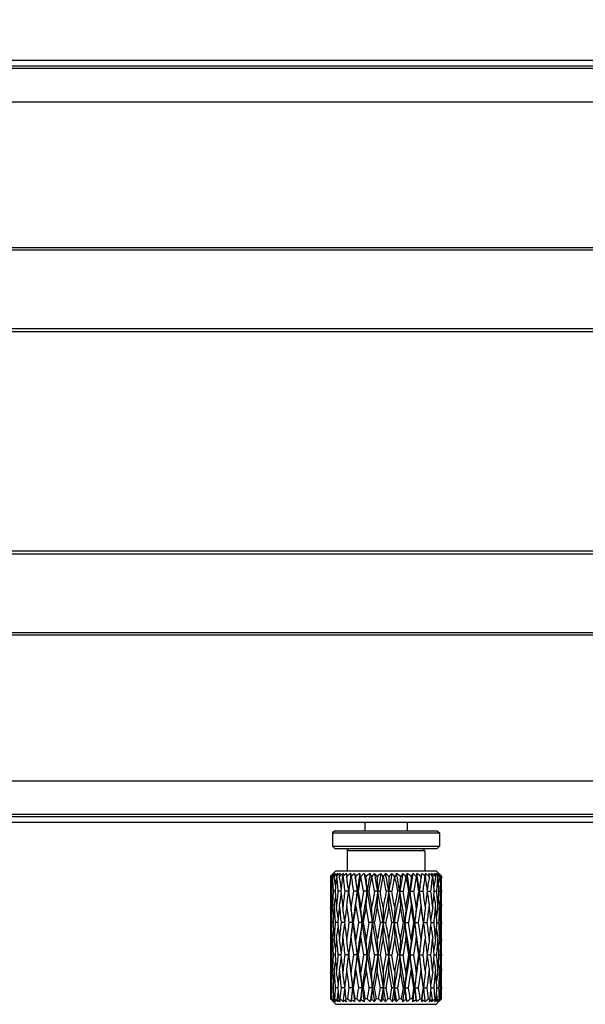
# Model space of a CAD drawing. Header units: millimetres. Extents: x 0 to 420, y 0 to 297.
# Tile 94 of 114: x 253 to 263, y 246 to 264. Entities that reach past the tile are written whole.
import ezdxf

# ---------------------------------------------------------------- set-up
doc = ezdxf.new("R2010")
doc.units = ezdxf.units.MM
doc.header["$LTSCALE"] = 23.1
doc.layers.get('0').update_dxf_attribs({"linetype": 'CONTINUOUS'})
doc.layers.add('DIM_PILOTEES', color=7, linetype='CONTINUOUS')
doc.styles.get("Standard").update_dxf_attribs({"font": 'txt', "width": 0.7})
doc.dimstyles.new('DIMSTYLE_1', dxfattribs={"dimtxt": 2.5, "dimasz": 3.5, "dimexe": 2, "dimexo": 0, "dimtad": 1, "dimlfac": 5, "dimdsep": 46, "dimtxsty": 'STANDARD', "dimblk": '_FILLED', "dimblk1": '_FILLED', "dimblk2": '_FILLED', "dimcen": 0.09, "dimazin": 2, "dimtp": 0.8, "dimtm": 0.8, "dimtfac": 1, "dimtofl": 0, "dimtmove": 0, "dimatfit": 3, "dimldrblk": '_FILLED', "dimfxl": 1, "dimtolj": 1, "dimarcsym": 0})
doc.dimstyles.new('DIMSTYLE_2', dxfattribs={"dimtxt": 2.5, "dimasz": 3.5, "dimexe": 2, "dimexo": 0, "dimtad": 1, "dimdec": 0, "dimlfac": 5, "dimdsep": 46, "dimtxsty": 'STANDARD', "dimblk": '_FILLED', "dimblk1": '_FILLED', "dimblk2": '_FILLED', "dimcen": 0.09, "dimazin": 2, "dimtp": 1.2, "dimtm": 1.2, "dimtfac": 1, "dimtdec": 0, "dimtofl": 0, "dimtmove": 0, "dimatfit": 3, "dimldrblk": '_FILLED', "dimfxl": 1, "dimtolj": 1, "dimarcsym": 0})

# ---------------------------------------------------------------- blocks, each defined once
blk = doc.blocks.new('_FILLED')
at = {"color": 0, "linetype": 'BYBLOCK'}
blk.add_solid([(0, 0), (-1, 0.1429), (-1, -0.1429)], dxfattribs=at)
blk = doc.blocks.new('*D0')
at = {"layer": 'DIM_PILOTEES', "color": 2, "linetype": 'CONTINUOUS'}
for p, q in [((134.296, 262.193), (134.296, 272.282)), ((334.296, 262.193), (334.296, 272.282)), ((134.296, 270.282), (234.296, 270.282)), ((334.296, 270.282), (234.296, 270.282))]:
    blk.add_line(p, q, dxfattribs=at)
at = {"layer": 'DIM_PILOTEES', "color": 2, "linetype": 'CONTINUOUS', "xscale": 3.5, "yscale": 3.5, "zscale": 3.5, "rotation": 180}
blk.add_blockref('_FILLED', (134.296, 270.282), dxfattribs=at)
at = {"layer": 'DIM_PILOTEES', "color": 2, "linetype": 'CONTINUOUS', "xscale": 3.5, "yscale": 3.5, "zscale": 3.5}
blk.add_blockref('_FILLED', (334.296, 270.282), dxfattribs=at)
blk = doc.blocks.new('*D1')
at = {"layer": 'DIM_PILOTEES', "color": 2, "linetype": 'CONTINUOUS'}
for p, q in [((133.606, 254.262), (133.606, 278.834)), ((334.986, 261.262), (334.986, 278.834)), ((133.606, 276.834), (234.296, 276.834)), ((334.986, 276.834), (234.296, 276.834))]:
    blk.add_line(p, q, dxfattribs=at)
at = {"layer": 'DIM_PILOTEES', "color": 2, "linetype": 'CONTINUOUS', "xscale": 3.5, "yscale": 3.5, "zscale": 3.5, "rotation": 180}
blk.add_blockref('_FILLED', (133.606, 276.834), dxfattribs=at)
at = {"layer": 'DIM_PILOTEES', "color": 2, "linetype": 'CONTINUOUS', "xscale": 3.5, "yscale": 3.5, "zscale": 3.5}
blk.add_blockref('_FILLED', (334.986, 276.834), dxfattribs=at)

msp = doc.modelspace()

# ---------------------------------------------------------------- linework, layer by layer
at = {"color": 7, "linetype": 'CONTINUOUS'}
for p, q in [((234.7957, 262.9428), (333.7957, 262.9428)), ((234.7957, 262.8428), (333.7957, 262.8428)), ((334.2957, 262.7928), (234.7957, 262.7928)), ((334.2957, 262.1928), (234.7957, 262.1928)), ((333.7957, 259.5726), (234.7957, 259.5726)), ((333.7957, 259.5275), (234.7957, 259.5275)), ((333.7957, 258.1145), (234.7957, 258.1145)), ((333.7957, 258.0597), (234.7957, 258.0597)), ((234.7957, 254.126), (333.7957, 254.126)), ((234.7957, 254.0711), (333.7957, 254.0711)), ((234.7957, 252.6582), (333.7957, 252.6582)), ((234.7957, 252.6131), (333.7957, 252.6131)), ((234.7957, 249.9928), (334.2957, 249.9928)), ((234.7957, 249.3928), (334.2957, 249.3928)), ((333.7957, 249.3428), (234.7957, 249.3428)), ((333.7957, 249.2428), (234.7957, 249.2428)), ((258.7057, 249.2428), (258.7057, 249.0928)), ((259.4657, 249.2428), (259.4657, 249.0928)), ((258.1657, 249.0928), (258.1257, 249.0528)), ((258.1257, 249.0528), (260.0457, 249.0528)), ((258.1257, 249.0528), (258.1257, 248.8128)), ((258.1657, 249.0928), (260.0057, 249.0928)), ((260.0057, 249.0928), (260.0457, 249.0528)), ((260.0457, 249.0528), (260.0457, 248.8128)), ((258.1257, 248.8128), (260.0457, 248.8128)), ((258.1657, 248.7728), (258.1257, 248.8128)), ((258.1657, 248.7728), (260.0057, 248.7728)), ((258.3857, 248.7328), (258.4257, 248.7728)), ((259.7857, 248.7328), (258.3857, 248.7328)), ((258.3857, 248.7328), (258.3857, 248.3728)), ((259.7857, 248.7328), (259.7457, 248.7728)), ((259.7857, 248.7328), (259.7857, 248.3728)), ((260.0057, 248.7728), (260.0457, 248.8128)), ((258.1357, 248.3229), (258.1857, 248.3728)), ((258.1857, 248.3728), (259.9857, 248.3728)), ((260.0424, 248.3162), (259.9857, 248.3728)), ((258.0869, 248.2728), (258.0921, 248.2783)), ((258.0921, 248.2783), (258.0953, 248.2815)), ((258.0982, 248.2728), (258.0978, 248.2728)), ((258.0978, 248.2728), (258.098, 248.2661)), ((258.098, 248.2661), (258.0982, 248.2728)), ((258.1145, 248.1834), (258.1125, 248.1384)), ((258.1188, 248.2728), (258.1241, 248.2796)), ((258.1208, 248.2728), (258.1188, 248.2728)), ((258.1526, 248.2728), (258.1517, 248.2728)), ((258.1517, 248.2728), (258.1521, 248.2661)), ((258.1523, 248.2695), (258.1521, 248.2661)), ((258.1526, 248.2728), (258.1523, 248.2695)), ((258.1929, 248.2728), (258.2211, 248.3228)), ((258.1965, 248.2728), (258.1929, 248.2728)), ((258.2477, 248.2728), (258.2463, 248.2728)), ((258.2463, 248.2728), (258.247, 248.2661)), ((258.247, 248.2661), (258.2477, 248.2728)), ((258.311, 248.2728), (258.3061, 248.2728)), ((258.3795, 248.2728), (258.3777, 248.2728)), ((258.3777, 248.2728), (258.3786, 248.2661)), ((258.3786, 248.2661), (258.3795, 248.2728)), ((258.4594, 248.2728), (258.4534, 248.2728)), ((258.5421, 248.2728), (258.54, 248.2728)), ((258.54, 248.2728), (258.5411, 248.2661)), ((258.5411, 248.2661), (258.5421, 248.2728)), ((258.6352, 248.2728), (258.6282, 248.2728)), ((258.6814, 248.0052), (258.6352, 248.2728)), ((258.692, 248.3228), (259.0773, 246.0228)), ((258.7285, 248.2728), (258.7261, 248.2728)), ((258.7261, 248.2728), (258.7273, 248.2661)), ((258.7273, 248.2661), (258.7285, 248.2728)), ((258.8306, 248.2728), (258.8231, 248.2728)), ((258.8804, 248.0052), (258.8306, 248.2728)), ((258.9305, 248.2728), (258.928, 248.2728)), ((258.928, 248.2728), (258.9293, 248.2661)), ((258.9293, 248.2661), (258.9305, 248.2728)), ((259.0372, 248.2728), (259.0295, 248.2728)), ((259.138, 248.2661), (259.1354, 248.0052)), ((259.1393, 248.2728), (259.1367, 248.2728)), ((259.1367, 248.2728), (259.138, 248.2661)), ((259.138, 248.2661), (259.1393, 248.2728)), ((259.246, 248.2728), (259.2383, 248.2728)), ((259.3868, 248.3228), (259.3316, 248.0052)), ((259.3458, 248.2728), (259.3433, 248.2728)), ((259.3433, 248.2728), (259.3445, 248.2661)), ((259.3445, 248.2661), (259.3458, 248.2728)), ((259.3868, 248.3228), (259.3458, 248.2728)), ((259.4404, 248.2728), (259.3922, 248.0052)), ((259.4477, 248.2728), (259.4404, 248.2728)), ((259.5676, 248.3228), (259.517, 248.0052)), ((259.5408, 248.2728), (259.5385, 248.2728)), ((259.5385, 248.2728), (259.5397, 248.2661)), ((259.5397, 248.2661), (259.5408, 248.2728)), ((259.6271, 248.2728), (259.5834, 248.0052)), ((259.6336, 248.2728), (259.6271, 248.2728)), ((259.716, 248.2728), (259.714, 248.2728)), ((259.714, 248.2728), (259.715, 248.2661)), ((259.715, 248.2661), (259.716, 248.2728)), ((259.7955, 248.2728), (259.79, 248.2728)), ((259.8637, 248.2728), (259.862, 248.2728)), ((259.862, 248.2728), (259.8628, 248.2661)), ((259.8628, 248.2661), (259.8637, 248.2728)), ((259.9265, 248.2728), (259.9222, 248.2728)), ((259.9773, 248.2728), (259.9761, 248.2728)), ((259.9761, 248.2728), (259.9767, 248.2661)), ((259.9767, 248.2661), (259.9773, 248.2728)), ((260.0207, 248.2728), (260.0179, 248.2728)), ((260.0257, 248.3149), (260.024, 248.3164)), ((260.052, 248.2728), (260.0513, 248.2728)), ((260.0513, 248.2728), (260.0515, 248.2695)), ((260.0515, 248.2695), (260.0516, 248.2661)), ((260.0516, 248.2661), (260.052, 248.2728)), ((260.068, 248.2796), (260.074, 248.2728)), ((260.074, 248.2728), (260.0728, 248.2728)), ((260.0754, 248.2225), (260.074, 248.2728)), ((260.0773, 248.2803), (260.0795, 248.278)), ((260.0843, 248.2728), (260.0788, 248.278)), ((260.0844, 248.2728), (260.0843, 248.2728)), ((260.0843, 248.2728), (260.0843, 248.2661)), ((258.0857, 248.0191), (258.0857, 247.9913)), ((258.0915, 248.0052), (258.0912, 248.0192)), ((258.107, 248.0052), (258.0915, 248.0052)), ((258.1671, 248.0052), (258.1355, 248.0052)), ((258.1711, 248.0052), (258.1671, 248.0052)), ((258.1711, 248.0052), (258.1671, 248.0052)), ((258.2751, 248.0052), (258.221, 248.0052)), ((258.281, 248.0579), (258.2751, 248.0052)), ((258.2751, 248.0052), (258.281, 247.9524)), ((258.4139, 248.0052), (258.3443, 248.0052)), ((258.4082, 248.0502), (258.4139, 248.0052)), ((258.4083, 247.9607), (258.4139, 248.0052)), ((258.4139, 248.0052), (258.4146, 248.0052)), ((258.5683, 248.0052), (258.5, 248.0052)), ((258.5683, 248.0052), (258.5834, 248.0052)), ((258.5834, 248.0052), (258.6317, 247.711)), ((258.7452, 248.0052), (258.6814, 248.0052)), ((258.7452, 248.0052), (258.7742, 248.0052)), ((258.7742, 248.0052), (258.8269, 247.711)), ((258.9371, 248.0052), (258.8804, 248.0052)), ((258.9371, 248.0052), (258.9786, 248.0052)), ((259.1354, 248.0052), (259.0883, 248.0052)), ((259.138, 247.7397), (259.1354, 248.0052)), ((259.1354, 248.0052), (259.1876, 248.0052)), ((259.2421, 247.711), (259.2962, 248.0052)), ((259.3316, 248.0052), (259.2962, 248.0052)), ((259.3316, 248.0052), (259.3922, 248.0052)), ((259.4441, 247.711), (259.4948, 248.0052)), ((259.517, 248.0052), (259.4948, 248.0052)), ((259.517, 248.0052), (259.5834, 248.0052)), ((259.6835, 248.0052), (259.6756, 248.0052)), ((259.6835, 248.0052), (259.7529, 248.0052)), ((259.8306, 248.0052), (259.8274, 248.0301)), ((259.8274, 247.9803), (259.8306, 248.0052)), ((259.8306, 248.0052), (259.8932, 248.0052)), ((259.9453, 247.9235), (259.953, 248.0052)), ((259.953, 248.0052), (259.9542, 248.0052)), ((259.953, 248.0052), (259.9542, 248.0052)), ((259.9542, 248.0052), (259.9982, 248.0052)), ((260.0376, 248.0052), (260.0342, 248.0624)), ((260.0342, 247.9478), (260.0376, 248.0052)), ((260.0376, 248.0052), (260.0633, 248.0052)), ((260.0805, 248.0052), (260.0857, 248.0052)), ((260.0805, 248.0052), (260.0857, 248.0052)), ((260.0857, 248.0191), (260.0857, 247.9913)), ((258.1125, 247.8708), (258.1145, 247.8249)), ((258.0868, 247.7397), (258.0869, 247.7254)), ((258.098, 247.7397), (258.096, 247.6658)), ((258.1191, 247.7253), (258.1198, 247.711)), ((258.7792, 247.4407), (258.7273, 247.7397)), ((258.9838, 247.4407), (258.9293, 247.7397)), ((259.0334, 247.711), (259.036, 247.4407)), ((259.3445, 247.7397), (259.291, 247.4407)), ((259.5397, 247.7397), (259.49, 247.4407)), ((260.0523, 247.7253), (260.0516, 247.7397)), ((260.0589, 247.5786), (260.0569, 247.6252)), ((260.0734, 247.711), (260.0754, 247.7846)), ((260.0846, 247.711), (260.0845, 247.7253)), ((258.0857, 247.4554), (258.0857, 247.4259)), ((258.1372, 247.4999), (258.1338, 247.4407)), ((258.1372, 247.4999), (258.1338, 247.4407)), ((258.3439, 247.4665), (258.3408, 247.4407)), ((259.7627, 247.4839), (259.7574, 247.4407)), ((259.8963, 247.4407), (259.8904, 247.4952)), ((260.0857, 247.4554), (260.0857, 247.4259)), ((258.0909, 247.4407), (258.0857, 247.4407)), ((258.1338, 247.4407), (258.1081, 247.4407)), ((258.1338, 247.4407), (258.1372, 247.3812)), ((258.1346, 247.4268), (258.1372, 247.3812)), ((258.2172, 247.4407), (258.1732, 247.4407)), ((258.2183, 247.4407), (258.2172, 247.4407)), ((258.3408, 247.4407), (258.2783, 247.4407)), ((258.3408, 247.4407), (258.3439, 247.4148)), ((258.4878, 247.4407), (258.4186, 247.4407)), ((258.4878, 247.4407), (258.4957, 247.4407)), ((258.6544, 247.4407), (258.588, 247.4407)), ((258.6544, 247.4407), (258.6765, 247.4407)), ((258.6765, 247.4407), (258.7273, 247.1369)), ((258.8398, 247.4407), (258.7792, 247.4407)), ((258.8398, 247.4407), (258.8752, 247.4407)), ((258.8752, 247.4407), (258.9293, 247.1369)), ((259.036, 247.4407), (258.9838, 247.4407)), ((259.0334, 247.167), (259.036, 247.4407)), ((259.036, 247.4407), (259.083, 247.4407)), ((259.138, 247.1369), (259.1929, 247.4407)), ((259.2343, 247.4407), (259.1929, 247.4407)), ((259.2343, 247.4407), (259.291, 247.4407)), ((259.3445, 247.1369), (259.3973, 247.4407)), ((259.4261, 247.4407), (259.3973, 247.4407)), ((259.4261, 247.4407), (259.49, 247.4407)), ((259.6031, 247.4407), (259.588, 247.4407)), ((259.6031, 247.4407), (259.6713, 247.4407)), ((259.7574, 247.4407), (259.7568, 247.4407)), ((259.7627, 247.3977), (259.7574, 247.4407)), ((259.7574, 247.4407), (259.827, 247.4407)), ((259.8904, 247.3859), (259.8963, 247.4407)), ((259.8963, 247.4407), (259.9504, 247.4407)), ((260.0003, 247.4407), (260.0043, 247.4407)), ((260.0043, 247.4407), (260.0359, 247.4407)), ((260.0569, 247.2545), (260.0589, 247.3018)), ((260.0644, 247.4407), (260.0799, 247.4407)), ((258.0869, 247.152), (258.0868, 247.1369)), ((258.096, 247.2131), (258.098, 247.1369)), ((258.1198, 247.167), (258.1191, 247.152)), ((258.8804, 246.86), (258.8269, 247.167)), ((259.0884, 246.86), (259.0334, 247.167)), ((259.138, 247.1369), (259.1354, 246.86)), ((259.2421, 247.167), (259.1875, 246.86)), ((259.4441, 247.167), (259.3921, 246.86)), ((260.0516, 247.1369), (260.0523, 247.152)), ((260.0754, 247.0907), (260.0734, 247.167)), ((260.0844, 247.152), (260.0846, 247.167)), ((258.1145, 247.049), (258.1125, 247.0012)), ((258.281, 246.9159), (258.2751, 246.86)), ((259.9531, 246.86), (259.9453, 246.9462)), ((260.0376, 246.86), (260.0342, 246.9206)), ((260.0368, 246.8742), (260.0342, 246.9206)), ((258.0857, 246.8753), (258.0857, 246.8447)), ((258.107, 246.86), (258.0915, 246.86)), ((258.1671, 246.86), (258.1355, 246.86)), ((258.171, 246.86), (258.1671, 246.86)), ((258.2751, 246.86), (258.221, 246.86)), ((258.2751, 246.86), (258.281, 246.804)), ((258.4139, 246.86), (258.3444, 246.86)), ((258.4089, 246.9022), (258.4139, 246.86)), ((258.4089, 246.818), (258.4139, 246.86)), ((258.4139, 246.86), (258.4145, 246.86)), ((258.5683, 246.86), (258.5001, 246.86)), ((258.5683, 246.86), (258.5833, 246.86)), ((258.7452, 246.86), (258.6814, 246.86)), ((258.7452, 246.86), (258.7741, 246.86)), ((258.7741, 246.86), (258.8269, 246.5502)), ((258.9371, 246.86), (258.8804, 246.86)), ((258.9371, 246.86), (258.9785, 246.86)), ((258.9785, 246.86), (259.0334, 246.5502)), ((259.0334, 246.5502), (259.0884, 246.86)), ((259.1354, 246.86), (259.0884, 246.86)), ((259.138, 246.5811), (259.1354, 246.86)), ((259.1354, 246.86), (259.1875, 246.86)), ((259.2421, 246.5502), (259.2963, 246.86)), ((259.3316, 246.86), (259.2963, 246.86)), ((259.3316, 246.86), (259.3921, 246.86)), ((259.517, 246.86), (259.4949, 246.86)), ((259.517, 246.86), (259.5833, 246.86)), ((259.6835, 246.86), (259.6757, 246.86)), ((259.6835, 246.86), (259.7528, 246.86)), ((259.8307, 246.86), (259.8275, 246.8865)), ((259.8275, 246.8335), (259.8307, 246.86)), ((259.8307, 246.86), (259.8931, 246.86)), ((259.9453, 246.7737), (259.9531, 246.86)), ((259.9531, 246.86), (259.9542, 246.86)), ((259.9542, 246.86), (259.9981, 246.86)), ((260.0342, 246.7993), (260.0376, 246.86)), ((260.0376, 246.86), (260.0633, 246.86)), ((260.0805, 246.86), (260.0857, 246.86)), ((260.0857, 246.8753), (260.0857, 246.8447)), ((258.0868, 246.5811), (258.0869, 246.5657)), ((258.098, 246.5811), (258.0959, 246.5033)), ((258.1125, 246.7183), (258.1145, 246.6701)), ((258.1191, 246.5656), (258.1198, 246.5502)), ((258.9839, 246.2697), (258.9293, 246.5811)), ((259.138, 246.5811), (259.083, 246.2697)), ((259.1929, 246.2697), (259.138, 246.5811)), ((259.3445, 246.5811), (259.2909, 246.2697)), ((260.0523, 246.5656), (260.0516, 246.5811)), ((260.0734, 246.5502), (260.0754, 246.628)), ((260.0846, 246.5502), (260.0845, 246.5656)), ((259.0334, 246.5502), (259.036, 246.2697)), ((260.0589, 246.4126), (260.0569, 246.461)), ((258.0857, 246.2852), (258.0857, 246.2541)), ((258.0909, 246.2697), (258.0857, 246.2697)), ((258.1338, 246.2697), (258.1081, 246.2697)), ((258.1372, 246.331), (258.1338, 246.2697)), ((258.1338, 246.2697), (258.1372, 246.2082)), ((258.2172, 246.2697), (258.1733, 246.2697)), ((258.2183, 246.2697), (258.2172, 246.2697)), ((258.2261, 246.3569), (258.2183, 246.2697)), ((258.2183, 246.2697), (258.2261, 246.1824)), ((258.3407, 246.2697), (258.2783, 246.2697)), ((258.3439, 246.2965), (258.3407, 246.2697)), ((258.3407, 246.2697), (258.3439, 246.2427)), ((258.4878, 246.2697), (258.4186, 246.2697)), ((258.4878, 246.2697), (258.4957, 246.2697)), ((258.6544, 246.2697), (258.5881, 246.2697)), ((258.6544, 246.2697), (258.6765, 246.2697)), ((258.8398, 246.2697), (258.7793, 246.2697)), ((258.8398, 246.2697), (258.8751, 246.2697)), ((258.8398, 246.2697), (258.88, 246.0228)), ((258.8751, 246.2697), (258.9092, 246.0728)), ((258.9494, 246.0728), (258.9839, 246.2697)), ((259.036, 246.2697), (258.9839, 246.2697)), ((259.036, 246.2697), (258.9947, 246.0228)), ((259.0341, 246.0595), (259.036, 246.2697)), ((259.036, 246.2697), (259.083, 246.2697)), ((259.083, 246.2697), (259.1177, 246.0728)), ((259.1584, 246.0728), (259.1929, 246.2697)), ((259.2343, 246.2697), (259.1929, 246.2697)), ((259.2343, 246.2697), (259.1933, 246.0228)), ((259.2343, 246.2697), (259.2909, 246.2697)), ((259.2343, 246.2697), (259.275, 246.0228)), ((259.2909, 246.2697), (259.3248, 246.0728)), ((259.3641, 246.0728), (259.3973, 246.2697)), ((259.4261, 246.2697), (259.3973, 246.2697)), ((259.4261, 246.2697), (259.4899, 246.2697)), ((259.6031, 246.2697), (259.5881, 246.2697)), ((259.6031, 246.2697), (259.6713, 246.2697)), ((259.7574, 246.2697), (259.7569, 246.2697)), ((259.7624, 246.3113), (259.7574, 246.2697)), ((259.7574, 246.2697), (259.827, 246.2697)), ((259.8963, 246.2697), (259.8904, 246.3262)), ((259.8904, 246.213), (259.8963, 246.2697)), ((259.8963, 246.2697), (259.9503, 246.2697)), ((260.0004, 246.2697), (260.0043, 246.2697)), ((260.0043, 246.2697), (260.0359, 246.2697)), ((260.0644, 246.2697), (260.0799, 246.2697)), ((260.0857, 246.2852), (260.0857, 246.2541)), ((258.0862, 246.0728), (258.0929, 246.066)), ((258.1014, 246.0728), (258.095, 246.0728)), ((258.1015, 246.0656), (258.095, 246.0728)), ((258.0998, 246.059), (258.1062, 246.0525)), ((258.1004, 246.0595), (258.1015, 246.0656)), ((258.1326, 246.0595), (258.1353, 246.0746)), ((258.1425, 246.1157), (258.145, 246.0728)), ((258.1596, 246.0728), (258.145, 246.0728)), ((258.2583, 246.0728), (258.2361, 246.0728)), ((258.2588, 246.0228), (258.2361, 246.0728)), ((258.3931, 246.0728), (258.3643, 246.0728)), ((258.5583, 246.0728), (258.5241, 246.0728)), ((258.7464, 246.0728), (258.7084, 246.0728)), ((258.9494, 246.0728), (258.9092, 246.0728)), ((259.1584, 246.0728), (259.1177, 246.0728)), ((259.3641, 246.0728), (259.3248, 246.0728)), ((259.4393, 246.0595), (259.4644, 246.0228)), ((259.5577, 246.0728), (259.5214, 246.0728)), ((259.7307, 246.0728), (259.699, 246.0728)), ((259.8755, 246.0728), (259.8499, 246.0728)), ((259.9858, 246.0728), (259.9673, 246.0728)), ((259.9857, 245.9728), (260.0458, 246.0329)), ((259.9858, 246.0728), (259.9916, 246.1502)), ((260.0567, 246.0728), (260.0461, 246.0728)), ((260.0567, 246.0728), (260.0589, 246.1265)), ((260.0602, 246.0595), (260.0569, 246.0779)), ((260.0852, 246.0728), (260.083, 246.0728)), ((258.1857, 245.9728), (258.1357, 246.0228)), ((258.1857, 245.9728), (259.9857, 245.9728))]:
    msp.add_line(p, q, dxfattribs=at)
for centre, radius, start, end in [((285.2073, 248.0204), 27.1216, 179.46675, 180.00271), ((261.1498, 245.0907), 4.4165, 133.1108, 133.90282), ((286.5273, 248.5828), 28.4417, 180.62441, 181.13532), ((261.502, 244.9857), 4.74, 135.52229, 135.94795), ((259.4858, 247.1427), 1.7899, 140.56618, 140.84785), ((249.9423, 246.5921), 8.3258, 11.01857, 11.59915), ((259.8454, 246.2399), 2.6806, 129.30567, 130.67605), ((259.4183, 247.1988), 1.7021, 138.67168, 140.58012), ((283.2798, 247.034), 25.1915, 177.18131, 177.38499), ((261.1257, 245.3547), 4.213, 135.33843, 135.51712), ((260.7127, 245.275), 3.9629, 129.72885, 130.84682), ((290.918, 249.9368), 32.8394, 182.90443, 183.37202), ((263.0365, 244.4414), 6.2341, 141.49276, 141.99862), ((260.9642, 245.5143), 3.986, 135.20188, 135.33797), ((260.726, 245.5418), 3.7975, 132.91823, 133.09455), ((259.7458, 246.3608), 2.5239, 128.9788, 129.29522), ((259.3032, 247.6582), 1.3053, 149.39183, 151.90991), ((249.3298, 246.5555), 8.9866, 10.00137, 10.97298), ((260.1864, 245.558), 3.3922, 125.40589, 126.83851), ((283.3775, 246.0829), 25.2796, 175.03022, 175.38634), ((260.5379, 245.4071), 3.7006, 128.01113, 129.25115), ((298.993, 251.8772), 40.9555, 185.04894, 185.42488), ((259.371, 248.0137), 1.1541, 164.46226, 167.02358), ((248.2611, 246.5282), 10.136, 8.6799, 9.87274), ((260.6, 244.8667), 4.1395, 123.39204, 124.62935), ((284.6676, 245.0864), 26.5534, 173.10774, 173.57478), ((253.393, 249.845), 5.1585, 342.25503, 342.83719), ((260.4473, 245.6287), 3.3993, 127.57563, 128.93676), ((315.4394, 255.2483), 57.5527, 186.961468, 187.22993), ((259.8139, 248.3916), 1.4411, 182.73481, 184.727), ((246.5833, 246.5356), 11.9216, 7.29927, 8.34655), ((261.0632, 244.2531), 4.8333, 122.64529, 123.72817), ((287.8321, 244.2758), 29.6536, 172.15586, 172.77486), ((287.3821, 243.9476), 29.2503, 171.49658, 172.02623), ((256.389, 248.405), 2.0686, 356.33723, 357.72403), ((260.402, 245.9468), 3.0306, 128.36876, 129.86708), ((360.1827, 263.584), 102.8692, 188.559789, 188.710545), ((261.2161, 249.3229), 2.8747, 200.35686, 201.42354), ((388.262, 267.5249), 131.1544, 188.418808, 188.55909), ((243.3213, 246.5454), 15.3167, 5.46902, 6.45017), ((261.593, 243.7508), 5.455, 123.05529, 124.00604), ((292.0044, 242.9767), 33.8121, 170.90259, 171.44721), ((291.9829, 242.5481), 33.8424, 170.26117, 170.72053), ((257.1866, 247.992), 1.4688, 11.02376, 13.01804), ((260.3867, 246.3379), 2.61, 130.48887, 132.15133), ((269.3896, 255.5761), 12.9247, 214.13814, 214.40636), ((235.7321, 246.5556), 23.0588, 3.60453, 4.25426), ((262.2573, 243.3262), 6.0763, 124.68206, 125.50217), ((299.3763, 241.2021), 41.1967, 170.04656, 170.49472), ((300.1571, 240.5745), 42.0447, 169.44965, 169.82037), ((257.5299, 247.6975), 1.4154, 23.98273, 26.21791), ((260.3986, 246.7617), 2.1776, 134.20054, 136.05697), ((127.9511, 224.7951), 133.0265, 10.048254, 10.187207), ((246.9262, 236.9015), 16.5332, 43.45493, 43.6941), ((206.4423, 246.5618), 52.5146, 1.57506, 1.85981), ((263.175, 242.9257), 6.827, 127.76185, 128.4419), ((313.462, 238.3454), 55.374, 169.6196, 169.95351), ((316.3102, 237.2334), 58.3349, 169.091384, 169.358935), ((257.6827, 247.3628), 1.6255, 34.04779, 36.20277), ((260.4456, 247.1734), 1.7867, 139.95896, 142.02255), ((186.6478, 234.3155), 73.7227, 10.701501, 10.913229), ((192.0844, 235.9939), 68.1183, 10.156063, 10.427569), ((253.7834, 242.0165), 8.234, 49.44753, 49.98564), ((347.3581, 232.2004), 89.6272, 169.637018, 169.843347), ((265.5927, 241.4117), 9.4192, 132.79987, 133.24564), ((358.949, 229.25), 101.5091, 169.198892, 169.352621), ((257.7547, 246.9717), 1.9733, 41.25139, 43.21219), ((260.5513, 247.5374), 1.4982, 148.38437, 150.60383), ((211.4634, 239.1688), 48.6422, 10.4666, 10.78731), ((212.9986, 239.9781), 47.0232, 9.82891, 10.22188), ((255.4736, 243.0939), 6.4649, 53.23327, 53.98013), ((291.1159, 246.5592), 31.8172, 176.92482, 177.39517), ((257.7824, 246.5485), 2.3921, 46.12194, 47.87801), ((260.7725, 247.8469), 1.3916, 160.00219, 162.17837), ((222.7118, 241.6631), 37.3258, 9.78272, 10.19982), ((223.0161, 242.1727), 36.9639, 9.07858, 9.57746), ((256.2711, 243.5352), 5.7551, 55.40718, 56.29394), ((277.7409, 246.5509), 18.2818, 174.61651, 175.43718), ((254.9249, 250.7721), 5.2492, 331.56682, 332.18565), ((257.7803, 246.1354), 2.8247, 49.17281, 50.7494), ((261.2513, 248.167), 1.6212, 174.484, 176.25696), ((228.8074, 243.2958), 31.2254, 8.67455, 9.17159), ((228.5463, 243.6664), 31.4381, 7.93294, 8.51778), ((256.854, 243.9879), 5.1517, 56.27887, 57.29409), ((172.7174, 260.1351), 87.808, 352.059708, 352.268897), ((273.1558, 246.5125), 13.5547, 172.56673, 173.67744), ((257.888, 248.7098), 1.8795, 346.55657, 348.11881), ((257.7511, 245.7766), 3.2231, 50.757, 52.18391), ((186.9472, 258.2567), 73.5238, 351.985083, 352.195622), ((257.3464, 244.547), 4.4956, 55.97259, 57.12872), ((262.6748, 248.8289), 2.9324, 189.93753, 190.93091), ((232.349, 244.5418), 27.6989, 7.23474, 7.74124), ((270.7183, 246.5163), 10.9956, 170.84303, 172.0868), ((257.6861, 245.5054), 3.5579, 51.06054, 52.36001), ((258.6613, 248.1839), 1.2056, 4.23132, 6.61838), ((212.5608, 253.2839), 47.6258, 353.63644, 353.96027), ((257.7843, 245.2063), 3.7694, 54.44474, 55.77343), ((275.3369, 255.1023), 16.8559, 203.71572, 203.90149), ((234.3062, 245.5958), 25.7598, 5.54837, 5.96515), ((269.3024, 246.5411), 9.4839, 169.52003, 170.62223), ((257.5606, 245.332), 3.8323, 50.11916, 51.29964), ((258.865, 247.8455), 1.1915, 21.01604, 23.61525), ((252.9275, 243.4929), 8.5534, 33.97518, 34.38003), ((258.1724, 245.913), 3.0164, 51.47374, 53.02508), ((223.8539, 250.8016), 36.2522, 355.576, 356.00008), ((257.6158, 245.5713), 3.6516, 48.7412, 48.8955), ((258.8326, 247.4472), 1.4726, 34.42249, 36.48709), ((234.9885, 246.5588), 25.0907, 3.63216, 3.91703), ((257.2483, 245.1546), 4.2072, 47.83042, 48.69018), ((268.4923, 246.5723), 8.609, 168.65282, 169.451), ((256.3127, 244.9812), 4.9982, 41.29472, 41.95706), ((258.5711, 246.676), 2.1999, 48.15631, 48.46999), ((258.5424, 246.644), 2.2429, 47.84557, 48.1563), ((258.6344, 246.9087), 1.9908, 43.54942, 44.99083), ((258.7707, 247.4043), 1.5479, 34.13386, 34.43748), ((258.4789, 246.5741), 2.3373, 46.80204, 47.84066), ((229.7575, 249.2123), 30.3298, 357.71918, 358.22502), ((268.0346, 246.6159), 8.1198, 168.27358, 168.58769), ((233.6596, 247.4972), 26.4258, 1.10149, 1.57269), ((232.9417, 248.0204), 27.144, 359.99744, 0.51876), ((286.9384, 247.9923), 28.8527, 180.00207, 180.5017), ((286.0319, 247.4416), 27.9462, 178.84439, 179.44775), ((284.2251, 246.9919), 26.1378, 177.48598, 177.77823), ((289.7861, 249.2333), 31.7029, 182.22003, 182.46315), ((285.2516, 246.4123), 27.1629, 176.638, 177.25957), ((284.1652, 246.019), 26.0699, 175.38572, 175.63048), ((295.7675, 250.8746), 37.7058, 184.36441, 184.53506), ((285.7985, 245.3922), 27.701, 174.58731, 175.19837), ((287.7416, 244.2831), 29.632, 172.78385, 173.35701), ((330.5728, 257.163), 72.7377, 187.232823, 187.68133), ((334.4752, 258.6499), 76.8018, 187.966796, 188.188517), ((291.4943, 242.9589), 33.378, 171.30423, 171.81488), ((294.9303, 242.5359), 36.771, 171.44599, 172.33458), ((238.0657, 249.9737), 20.5968, 353.77315, 354.5157), ((400.5694, 269.3764), 143.6003, 188.558759, 188.786625), ((298.1236, 241.1979), 40.0254, 170.20771, 170.6349), ((302.9515, 240.6027), 44.8218, 170.49371, 171.22468), ((228.1883, 249.9339), 30.6177, 355.89044, 356.38848), ((310.4425, 238.482), 52.4343, 169.53576, 169.86257), ((318.3215, 237.4837), 60.3093, 169.952751, 170.497012), ((189.2172, 249.9261), 69.7463, 358.203619, 358.42185), ((115.9525, 222.6682), 145.2121, 9.822425, 10.048576), ((149.2152, 227.4089), 111.679, 10.473999, 10.627561), ((337.9746, 233.1175), 80.2788, 169.312626, 169.526272), ((355.3612, 230.7658), 97.7579, 169.842871, 170.178858), ((186.058, 234.9136), 74.2408, 9.714342, 10.156686), ((197.1322, 236.3551), 63.1395, 10.361207, 10.632775), ((543.4823, 198.7604), 288.3863, 170.167998, 170.281817), ((208.8987, 239.267), 51.1843, 9.18901, 9.8298), ((301.541, 249.9293), 42.2532, 182.60991, 182.97041), ((214.9161, 240.0162), 45.1879, 9.80439, 10.18324), ((-23.6338, 293.2756), 286.7469, 350.802118, 350.916377), ((219.8165, 241.6607), 40.2043, 8.26581, 9.0797), ((283.7103, 249.9397), 24.2705, 184.5716, 185.20075), ((223.8332, 242.1542), 36.2259, 8.82364, 9.29492), ((164.414, 261.2924), 96.1917, 351.720524, 352.060202), ((154.5134, 264.0338), 106.3767, 351.173454, 351.333809), ((225.8206, 243.2857), 34.1902, 6.98007, 7.93425), ((277.4934, 249.9811), 17.9191, 186.33065, 187.18565), ((228.8245, 243.6582), 31.2324, 7.4558, 8.00056), ((199.6809, 255.5815), 60.6249, 352.540588, 352.797207), ((274.2527, 249.9807), 14.5633, 187.8952, 188.85193), ((231.5918, 244.8555), 28.4761, 5.75511, 6.3505), ((233.5133, 245.5182), 26.5564, 5.37373, 5.54964), ((232.81, 245.9071), 27.269, 3.79297, 4.41283), ((234.3559, 246.5185), 25.7247, 3.44085, 3.63258), ((232.7022, 246.9197), 27.3827, 1.65601, 2.27208), ((230.0213, 248.5843), 30.0648, 358.47592, 358.89646), ((231.233, 247.9923), 28.8527, 359.4983, 359.99793), ((247.1389, 249.9113), 11.1722, 348.79163, 349.23657), ((290.835, 249.2789), 32.7528, 182.54443, 182.71875), ((246.3673, 249.9462), 11.9896, 349.39522, 350.14092), ((296.9106, 250.9656), 38.8525, 184.53551, 184.80523), ((244.9769, 249.9706), 13.4564, 350.45702, 351.37405), ((308.4737, 253.5567), 50.5046, 186.37106, 186.64669), ((242.7089, 249.9605), 15.8263, 351.93333, 352.74059), ((216.4691, 252.0934), 43.6757, 354.2412, 354.52137), ((272.4008, 249.9593), 12.6208, 189.28248, 190.1291), ((224.7408, 250.052), 35.356, 356.20357, 356.44653), ((225.5605, 250.0009), 34.5348, 356.44689, 356.59179), ((271.3584, 249.9305), 11.5171, 190.35365, 190.96563), ((287.4171, 247.4563), 29.3314, 179.50248, 180.00176), ((249.2738, 245.95), 8.9874, 11.0065, 11.29977), ((286.9183, 246.9051), 28.8323, 178.48813, 178.93571), ((289.9377, 248.6658), 31.8531, 181.666, 182.20419), ((248.7687, 245.9045), 9.524, 10.18725, 10.93393), ((286.1999, 245.8737), 28.1098, 176.19382, 176.50169), ((294.8628, 250.1837), 36.792, 183.80882, 184.27566), ((247.8676, 245.8719), 10.4896, 9.06605, 10.09735), ((287.5161, 244.7805), 29.4183, 174.22678, 174.6473), ((303.9582, 252.3635), 45.9444, 185.77602, 186.15096), ((246.2912, 245.846), 12.1613, 7.65763, 8.82148), ((290.4218, 243.5337), 32.3181, 172.52208, 173.01032), ((322.4371, 256.1513), 64.6084, 187.480783, 187.74833), ((243.5746, 245.8416), 14.9988, 6.12008, 7.15965), ((295.5425, 241.9791), 37.4472, 171.15083, 171.61359), ((372.7734, 265.5291), 115.6092, 188.851583, 189.0016), ((238.4579, 245.8807), 20.2566, 4.41665, 5.18391), ((304.5799, 239.7928), 46.5361, 170.16745, 170.5409), ((223.6008, 245.8891), 35.2732, 2.52117, 2.96075), ((322.482, 236.0861), 64.6124, 169.609202, 169.878679), ((369.6854, 227.2434), 112.4314, 169.496198, 169.651146), ((178.831, 232.8505), 81.6756, 10.290303, 10.503577), ((317.4422, 245.8916), 58.2285, 178.209473, 178.475562), ((206.3334, 238.2335), 53.8567, 9.84342, 10.16646), ((284.9361, 245.8854), 25.5573, 175.90378, 176.51111), ((218.7896, 240.9993), 41.3038, 8.9719, 9.3921), ((276.496, 245.8753), 16.9653, 173.78838, 174.70591), ((177.9953, 259.5328), 82.5662, 351.578549, 351.788265), ((225.5125, 242.8056), 34.5566, 7.70829, 8.20892), ((272.8737, 245.8634), 13.2107, 171.96065, 172.95397), ((206.7757, 253.9441), 53.4484, 353.01108, 353.33393), ((229.4314, 244.1846), 30.6384, 6.20317, 6.66322), ((270.9808, 245.8585), 11.2105, 170.48832, 171.60453), ((219.4748, 251.1551), 40.6456, 354.75672, 355.17988), ((231.4878, 245.3387), 28.5899, 4.4474, 4.81739), ((269.791, 245.887), 9.9405, 169.42708, 170.33631), ((226.1417, 249.3705), 33.9491, 356.7412, 357.24657), ((232.0937, 246.3964), 27.9901, 2.51609, 2.72126), ((269.1115, 245.9252), 9.2128, 168.82298, 169.36623), ((270.8046, 249.8878), 10.9334, 191.0907, 191.33071), ((229.7484, 248.0357), 30.3373, 358.87607, 359.44089), ((230.7543, 247.4563), 29.3314, 359.99824, 0.49752), ((286.7467, 245.8401), 28.6576, 176.50126, 176.67966), ((288.2099, 244.7149), 30.1151, 174.64629, 174.80704), ((230.8075, 245.2855), 29.2723, 4.2222, 4.44797), ((231.3333, 246.3638), 28.7512, 2.14647, 2.42154), ((288.6909, 247.4267), 30.6052, 180.00136, 180.48615), ((289.6351, 248.0275), 31.5496, 181.06579, 181.47919), ((287.7897, 246.3014), 29.7034, 177.8018, 178.38804), ((246.6539, 249.3282), 11.6678, 349.32535, 349.94595), ((293.2801, 249.4068), 35.2013, 183.2987, 183.44533), ((293.856, 249.4416), 35.7782, 183.44558, 183.69328), ((288.3157, 245.191), 30.2263, 175.73173, 176.30889), ((245.581, 249.3591), 12.8028, 350.141, 350.99921), ((299.6849, 251.2063), 41.6372, 185.18887, 185.30566), ((300.5765, 251.2895), 42.5327, 185.30626, 185.60293), ((290.3746, 243.9865), 32.2817, 173.85745, 174.39941), ((243.6818, 249.3828), 14.7936, 351.38565, 352.35501), ((313.3487, 254.1383), 55.4142, 186.969, 187.25849), ((294.4217, 242.5477), 36.3341, 172.26073, 172.74385), ((298.0371, 242.1124), 39.9066, 172.32697, 173.16737), ((240.3707, 249.3849), 18.2211, 353.00841, 353.87471), ((337.4423, 258.0836), 79.6686, 187.677111, 188.098692), ((342.131, 259.7639), 84.5383, 188.381907, 188.590051), ((301.6278, 240.6298), 43.5753, 171.00773, 171.41186), ((306.7457, 240.0115), 48.6618, 171.21839, 171.90955), ((234.048, 249.3437), 24.6798, 354.94004, 355.57763), ((413.8965, 271.4304), 157.0848, 188.784505, 188.99887), ((315.0743, 237.6638), 57.1378, 170.14756, 170.45656), ((323.4894, 236.6131), 65.55, 170.492263, 171.006487), ((215.8971, 249.334), 42.9844, 357.11029, 357.47551), ((345.1803, 231.7952), 87.6048, 169.712299, 169.91414), ((363.9076, 229.2807), 106.4324, 170.175873, 170.492957), ((103.1059, 220.4383), 158.2508, 9.611164, 9.824454), ((139.1116, 225.5506), 121.9521, 10.195433, 10.340463), ((179.6373, 233.8088), 80.7559, 9.300525, 9.718234), ((330.1719, 249.331), 70.9628, 181.526451, 181.747524), ((191.5128, 235.3376), 68.8503, 9.867874, 10.124543), ((204.5445, 238.5571), 55.5959, 8.58887, 9.19456), ((290.5099, 249.3383), 31.1416, 183.49345, 183.99809), ((210.9469, 239.3401), 49.2143, 9.11553, 9.47386), ((155.4004, 262.5982), 105.2994, 351.404302, 351.723704), ((143.9639, 265.6846), 117.0546, 350.882888, 351.033437), ((216.421, 241.162), 43.6362, 7.50309, 8.2728), ((280.4637, 249.3781), 20.9504, 185.30605, 186.05826), ((220.6634, 241.672), 39.4321, 7.96631, 8.41221), ((195.717, 255.2958), 64.5204, 352.487322, 353.007116), ((193.7797, 256.3666), 66.5782, 352.03146, 352.295323), ((275.7344, 249.3647), 16.0924, 187.02106, 187.84948), ((226.071, 243.3078), 34.0081, 6.46484, 6.98013), ((212.2936, 252.5292), 47.8739, 353.5328, 353.8326), ((273.4049, 249.3715), 13.6596, 188.35844, 189.28772), ((229.0354, 244.608), 31.0445, 4.67263, 5.23533), ((221.4616, 250.2865), 38.6437, 355.3251, 355.60479), ((222.2608, 250.2248), 37.8421, 355.60511, 355.78079), ((271.9769, 249.3449), 12.1543, 189.56665, 190.32276), ((230.2981, 245.751), 29.7858, 2.667, 3.25207), ((227.1887, 248.6723), 32.8988, 357.6125, 357.85446), ((230.1064, 246.8553), 29.9793, 0.53817, 1.11875), ((229.4805, 247.4267), 30.6052, 359.51385, 359.99864), ((289.0253, 246.8759), 30.9396, 179.51652, 180.00106), ((247.2292, 249.2836), 11.0622, 348.96919, 349.21244), ((289.719, 247.4665), 31.6334, 180.54251, 181.09855), ((248.3051, 245.2526), 9.9725, 10.37773, 10.89175), ((288.4579, 245.7504), 30.3712, 177.35495, 177.54937), ((292.5342, 248.775), 34.452, 182.67519, 183.18635), ((247.5717, 245.2136), 10.7538, 9.4421, 10.30274), ((289.7566, 244.5818), 31.6676, 175.31755, 175.66092), ((297.8916, 250.4197), 39.83, 184.68425, 185.12744), ((246.2811, 245.1843), 12.1241, 8.21132, 9.26802), ((292.7891, 243.2521), 34.7021, 173.5225, 173.93952), ((307.7236, 252.7791), 49.7327, 186.47934, 186.83538), ((244.2088, 245.1878), 14.3032, 6.88405, 7.83222), ((298.292, 241.5817), 40.2252, 172.01872, 172.45999), ((327.614, 256.8655), 69.8344, 187.983011, 188.2374), ((240.2799, 245.2012), 18.3635, 5.18265, 6.05079), ((308.0414, 239.2241), 50.0441, 170.86751, 171.22329), ((381.5452, 266.9287), 124.492, 189.133713, 189.276829), ((231.1193, 245.2114), 27.6751, 3.41524, 3.98971), ((327.4364, 235.2099), 69.6436, 170.113908, 170.370149), ((195.8883, 245.2176), 63.0702, 1.492199, 1.743849), ((378.8078, 225.5856), 121.7032, 169.785854, 169.932658), ((172.4196, 231.6946), 88.1904, 9.901918, 10.104423), ((297.4982, 245.2151), 38.202, 177.11636, 177.53211), ((202.2756, 237.5376), 57.9738, 9.253619, 9.561123), ((281.3855, 245.2067), 21.931, 174.95062, 175.67647), ((171.5173, 260.5018), 89.1164, 351.194673, 351.394327), ((215.7434, 240.5264), 44.3865, 8.20366, 8.60419), ((275.8181, 245.1668), 16.2232, 173.0248, 174.00905), ((202.433, 254.4863), 57.8249, 352.421439, 352.728161), ((223.0163, 242.4754), 37.0745, 6.83333, 7.27003), ((272.8661, 245.1715), 13.151, 171.40483, 172.50654), ((216.1296, 251.4717), 44.0058, 353.98454, 354.38627), ((227.1448, 243.946), 32.9375, 5.22606, 5.61189), ((271.1557, 245.1981), 11.3459, 170.16097, 171.13725), ((223.3562, 249.5386), 36.7397, 355.81908, 356.29892), ((229.2646, 245.1785), 30.8189, 3.4104, 3.69935), ((270.1797, 245.2315), 10.3058, 169.34525, 170.05195), ((226.4446, 248.7037), 33.6435, 357.35642, 357.53124), ((271.1801, 249.3081), 11.3112, 190.46029, 190.91143), ((227.2982, 248.0929), 32.7883, 357.84504, 358.38173), ((269.6384, 245.2778), 9.7333, 168.9886, 169.26595), ((229.3819, 246.3023), 30.7037, 1.04085, 1.47134), ((229.1461, 246.8759), 30.9396, 359.99894, 0.48348), ((288.9565, 245.7295), 30.8702, 177.63903, 177.90124), ((290.1942, 244.5484), 32.1065, 175.66057, 175.87129), ((228.9016, 245.1567), 31.1826, 3.24279, 3.41067), ((289.8103, 246.8451), 31.7246, 180.00072, 180.47693), ((289.5018, 246.2594), 31.4161, 178.90448, 179.46956), ((291.5031, 248.0835), 33.4186, 182.09813, 182.34131), ((289.9961, 245.0886), 31.9098, 176.81766, 177.37465), ((246.2227, 248.7183), 12.1193, 349.84284, 350.61404), ((295.4075, 249.5467), 37.3333, 184.12683, 184.3087), ((295.8629, 249.5811), 37.79, 184.30888, 184.6003), ((292.1172, 243.8214), 34.0321, 174.87735, 175.40082), ((244.7844, 248.7465), 13.6357, 350.86227, 351.8098), ((303.0619, 251.542), 45.0308, 186.03962, 186.36443), ((296.3525, 242.3076), 38.2798, 173.16997, 173.63677), ((242.4421, 248.742), 16.0823, 352.27815, 353.1292), ((315.7607, 253.7384), 57.7578, 186.839563, 187.429786), ((316.6497, 254.5657), 58.7428, 187.537627, 187.842547), ((303.9491, 240.285), 45.9221, 171.76826, 172.15864), ((309.051, 239.6804), 50.9907, 171.90566, 172.57517), ((237.7103, 248.7555), 20.944, 354.04084, 354.80758), ((341.8942, 258.7131), 84.1647, 188.09602, 188.502174), ((347.1589, 260.53), 89.6242, 188.773285, 188.973742), ((318.1867, 237.1465), 60.2928, 170.72892, 171.027101), ((326.6477, 236.1097), 68.7482, 171.003551, 171.501368), ((227.6751, 248.7158), 31.1255, 356.06733, 356.58188), ((422.4366, 272.779), 165.7307, 188.997535, 189.204238), ((350.1655, 230.9149), 92.6672, 170.091874, 170.286271), ((369.1904, 228.3924), 111.7893, 170.491104, 170.797769), ((188.0215, 248.7089), 70.9397, 358.281143, 358.506529), ((95.1094, 219.0805), 166.3618, 9.406268, 9.612428), ((131.932, 224.2661), 129.2457, 9.928363, 10.067822), ((175.6931, 233.1593), 84.7531, 8.898737, 9.302936), ((302.2587, 248.7117), 42.9671, 182.46999, 182.84236), ((187.691, 234.679), 72.7284, 9.39426, 9.641736), ((149.5891, 263.4727), 111.1761, 351.098476, 351.406312), ((137.2117, 266.7745), 123.8942, 350.605078, 350.75027), ((201.8934, 238.1532), 58.2776, 8.005731, 8.592302), ((284.1102, 248.7209), 24.6635, 184.32716, 184.97732), ((208.3025, 238.9217), 51.8916, 8.4536, 8.79959), ((192.0774, 255.7718), 68.191, 351.990002, 352.490634), ((189.7386, 256.939), 70.6596, 351.545379, 351.799271), ((214.3586, 240.8869), 45.7168, 6.76173, 7.50741), ((277.7963, 248.7619), 18.2123, 185.99436, 186.8775), ((218.5705, 241.3849), 41.5446, 7.14221, 7.57303), ((209.4635, 252.8578), 50.723, 352.85658, 353.17891), ((274.4773, 248.7586), 14.7758, 187.48648, 188.47469), ((224.2533, 243.1076), 35.8368, 5.51253, 6.01037), ((219.2423, 250.4773), 40.8712, 354.48631, 354.80092), ((272.5674, 248.7333), 12.7734, 188.8251, 189.70034), ((227.337, 244.475), 32.7481, 3.63319, 4.17649), ((224.9048, 248.7819), 35.1853, 356.62016, 356.76982), ((228.6126, 245.6785), 31.4728, 1.58711, 2.15142), ((227.711, 247.4486), 32.3749, 358.54753, 358.95833), ((228.3611, 246.8451), 31.7246, 359.52307, 359.99928), ((247.0295, 248.6799), 11.2658, 349.26281, 349.72309), ((291.1273, 247.4979), 33.042, 181.59006, 182.13037), ((291.9251, 248.1009), 33.8409, 182.42333, 182.6003), ((291.0868, 244.4876), 33.0012, 176.363, 176.63731), ((294.1222, 248.8679), 36.0427, 183.63778, 184.13399), ((294.1474, 243.1131), 36.0675, 174.48229, 174.84003), ((299.7598, 250.5919), 41.706, 185.51854, 185.94853), ((299.7911, 241.3872), 41.737, 172.85142, 173.24495), ((310.0485, 253.0621), 52.0748, 187.14936, 187.49483), ((309.9492, 238.9339), 51.9738, 171.53905, 171.88599), ((330.7936, 257.3298), 73.0477, 188.461574, 188.708613), ((330.1906, 234.7474), 72.4364, 170.597692, 170.847288), ((386.8946, 267.8053), 129.9127, 189.402711, 189.541959), ((383.9446, 224.6797), 126.9192, 170.063228, 170.205926), ((168.8324, 231.0738), 91.8309, 9.524921, 9.722001), ((167.5543, 261.1191), 93.1272, 350.824814, 351.018847), ((200.0316, 237.1765), 60.2466, 8.680912, 8.980638), ((199.757, 254.8465), 60.525, 351.853329, 352.151035), ((214.0662, 240.2888), 46.0804, 7.45753, 7.84823), ((214.0634, 251.6939), 46.084, 353.2404, 353.63015), ((221.6063, 242.3108), 38.4941, 5.98752, 6.36904), ((221.6439, 249.6683), 38.4569, 354.92984, 355.39548), ((225.8114, 243.83), 34.2759, 4.28142, 4.6037), ((224.58, 248.8011), 35.5107, 356.36574, 356.62002), ((271.4843, 248.7008), 11.6275, 189.87085, 190.50386), ((225.8102, 248.1534), 34.2775, 356.84964, 357.37086), ((227.9047, 245.1054), 32.1808, 2.41439, 2.60086), ((270.8986, 248.6547), 11.0113, 190.60661, 190.85486), ((227.8258, 246.8809), 32.2599, 358.91432, 359.46749), ((289.9845, 246.2854), 31.8988, 179.52439, 180.00044), ((247.9376, 244.6057), 10.3341, 10.58103, 10.84596), ((290.0376, 245.6955), 31.9518, 178.55142, 178.97043), ((247.3708, 244.559), 10.9319, 9.81938, 10.49471), ((291.2513, 244.4779), 33.1659, 176.63718, 176.79703), ((246.3392, 244.5256), 12.0271, 8.75794, 9.69116), ((244.5274, 244.499), 13.933, 7.4125, 8.46584), ((241.3933, 244.4944), 17.1864, 5.92871, 6.86991), ((235.4666, 244.5347), 23.2527, 4.27888, 4.97246), ((218.3648, 244.5433), 40.5118, 2.44235, 2.83957), ((326.0995, 244.5459), 66.8874, 178.282834, 178.523257), ((288.7211, 244.5395), 29.346, 176.07119, 176.62008), ((279.289, 244.5005), 19.7652, 174.04744, 174.86457), ((274.8199, 244.5148), 15.1643, 172.28613, 173.19631), ((272.6101, 244.5118), 12.8485, 170.87135, 171.88153), ((271.2439, 244.5411), 11.403, 169.85204, 170.67461), ((225.6232, 243.8158), 34.4646, 4.08288, 4.28159), ((270.4713, 244.5802), 10.5828, 169.27185, 169.76294), ((227.6847, 245.0962), 32.4009, 2.07543, 2.32832), ((228.1869, 246.2854), 31.8988, 359.99956, 0.47561), ((290.2342, 246.2542), 32.1485, 180.00008, 180.32316), ((290.5919, 246.8539), 32.5063, 181.02978, 181.37676), ((290.6707, 245.059), 32.5851, 177.87077, 178.21704), ((292.5967, 248.1341), 34.5133, 183.19891, 183.35272), ((292.7783, 243.7694), 34.6953, 175.86751, 176.1933), ((297.0517, 242.2308), 38.9832, 174.05324, 174.34399), ((243.6403, 248.1569), 14.8277, 351.86803, 352.58239), ((304.2312, 251.6746), 46.2077, 186.75094, 186.96305), ((304.766, 240.1738), 46.7465, 172.50711, 172.75035), ((309.8085, 239.5795), 51.7549, 172.57277, 172.84823), ((240.2939, 248.1615), 18.2921, 353.40145, 354.06363), ((317.0139, 253.899), 59.0212, 187.427115, 187.668806), ((318.2974, 254.7943), 60.4062, 188.112825, 188.301434), ((319.2689, 236.977), 61.3883, 171.293418, 171.479204), ((327.705, 235.9494), 69.8175, 171.499545, 171.704287), ((233.5862, 248.15), 25.1387, 355.22978, 355.71023), ((343.6611, 258.9745), 85.9509, 188.500371, 188.666762), ((349.6406, 260.9232), 92.1368, 189.151225, 189.275213), ((351.8724, 230.6245), 94.3986, 170.460075, 170.581184), ((371.0231, 228.0931), 113.6463, 170.7966, 170.922633), ((215.0635, 248.1417), 43.8163, 357.27629, 357.55136), ((331.5628, 248.1391), 72.3527, 181.480565, 181.647036), ((147.314, 263.8263), 113.4785, 350.973665, 351.099822), ((174.3511, 232.9469), 86.1119, 8.734061, 8.900245), ((291.1045, 248.1454), 31.7338, 183.38859, 183.76874), ((186.3684, 234.4617), 74.0688, 9.018962, 9.173144), ((187.7687, 257.2334), 72.6514, 351.163387, 351.320431), ((190.6174, 255.9745), 69.665, 351.787211, 351.992251), ((201.0165, 238.0277), 59.1635, 7.766546, 8.007849), ((280.5595, 248.1555), 21.0411, 185.14214, 185.71694), ((207.3788, 238.7857), 52.8253, 7.92909, 8.14467), ((208.4924, 252.3502), 51.6244, 352.95981, 353.23574), ((208.0956, 253.0311), 52.1019, 352.32515, 352.54348), ((276.9137, 248.2765), 17.2733, 186.67197, 186.81076), ((275.7939, 248.1413), 16.1453, 186.80562, 187.40852), ((217.8252, 241.2927), 42.2956, 6.48933, 6.75773), ((218.2265, 250.5777), 41.8919, 353.82668, 354.01943), ((273.4292, 248.1442), 13.6758, 188.11834, 188.76832), ((223.5809, 243.0439), 36.5122, 4.75854, 5.06852), ((223.8674, 248.8484), 36.2248, 355.72837, 355.91781), ((226.6746, 244.4342), 33.4118, 2.81108, 3.14903), ((226.8247, 247.4741), 33.2615, 357.67808, 357.92481), ((227.9161, 245.6606), 32.1696, 0.73416, 1.08474), ((227.9372, 246.2542), 32.1485, 359.67684, 359.99992), ((261.5596, 249.4608), 4.8521, 224.40043, 224.51637), ((259.5481, 247.4199), 1.9866, 223.21926, 224.68847), ((259.6728, 247.7213), 2.2878, 226.58323, 227.9365), ((260.7763, 249.056), 4.0068, 228.11833, 229.20077), ((261.5814, 249.1674), 4.6616, 221.71191, 222.41962), ((261.1363, 249.0432), 4.2575, 224.62512, 224.99601), ((259.3768, 246.9004), 1.5017, 214.05366, 215.75987), ((259.9781, 248.376), 2.9617, 231.45728, 232.61048), ((246.6144, 248.1066), 11.6987, 349.99724, 350.20174), ((264.0124, 250.0999), 7.1164, 214.46345, 214.95315), ((260.5721, 248.9848), 3.7815, 230.35835, 231.56113), ((245.5714, 248.1305), 12.8038, 350.69181, 351.24846), ((259.3598, 246.5006), 1.2347, 200.93107, 202.76458), ((260.3388, 249.042), 3.6663, 234.43856, 235.43617), ((296.7534, 249.6554), 38.6836, 185.15101, 185.31391), ((260.4718, 248.8309), 3.5364, 231.25111, 232.56423), ((259.6219, 246.1538), 1.3064, 184.14067, 185.75506), ((260.7415, 249.6478), 4.3296, 235.97477, 236.85205), ((255.0609, 245.3991), 3.3714, 10.66123, 11.52715), ((260.4234, 248.5712), 3.2193, 230.90179, 232.33504), ((260.5555, 245.556), 2.1505, 166.45984, 167.46273), ((261.1859, 250.138), 4.903, 236.28872, 237.06884), ((256.7969, 246.1698), 1.7299, 355.12632, 356.78659), ((260.4059, 248.2186), 2.8316, 229.269, 230.84487), ((264.983, 242.6119), 7.2214, 151.48292, 151.81354), ((261.6959, 250.4967), 5.389, 235.42501, 236.11817), ((257.3505, 246.4991), 1.4232, 340.44987, 342.57248), ((260.4126, 247.8079), 2.4055, 226.15946, 227.90682), ((242.8546, 259.1936), 20.6816, 320.44368, 320.57533), ((262.3571, 250.7842), 5.8958, 233.26041, 233.8604), ((257.5761, 246.8171), 1.5267, 328.65216, 330.82478), ((260.4475, 247.3848), 1.9914, 221.21034, 223.15178), ((253.5946, 251.8539), 7.9475, 312.80294, 313.19062), ((263.479, 251.2595), 6.8408, 229.4762, 229.95122), ((257.6913, 247.1827), 1.8073, 320.077, 322.11408), ((260.5273, 246.9926), 1.6493, 213.89647, 216.01596), ((255.3521, 250.9649), 6.2593, 307.85651, 308.40019), ((266.9437, 253.3699), 10.6202, 223.49965, 223.77301), ((257.7455, 247.595), 2.1934, 314.21266, 316.05553), ((260.6931, 246.6558), 1.4512, 203.6835, 205.85779), ((256.174, 250.6407), 5.6258, 304.83128, 305.47992), ((257.7651, 248.0177), 2.6205, 310.42472, 312.08268), ((261.0703, 246.3548), 1.5386, 190.56075, 192.46102), ((256.7418, 250.3325), 5.1537, 303.25604, 303.9923), ((256.4063, 244.7912), 3.4577, 20.8664, 21.51814), ((257.7599, 248.4047), 3.0328, 308.24467, 309.74584), ((261.9903, 245.9053), 2.2658, 175.75918, 177.02611), ((257.2135, 249.9096), 4.6289, 302.89555, 303.72213), ((258.217, 245.9269), 1.572, 3.49958, 4.83979), ((257.7285, 248.7141), 3.3877, 307.39807, 308.76911), ((266.0483, 244.0268), 6.5031, 161.66145, 162.12493), ((257.6361, 249.3566), 4.007, 303.69741, 304.63118), ((257.6581, 248.9206), 3.6663, 307.77918, 309.03694), ((258.7289, 246.3303), 1.2149, 345.338, 347.11875), ((245.7404, 254.2538), 16.4274, 329.93032, 330.13163), ((258.0188, 248.7122), 3.315, 305.77922, 306.8495), ((257.5155, 249.0274), 3.8901, 309.43521, 310.58072), ((258.8276, 246.687), 1.3358, 330.18569, 331.98279), ((271.974, 248.1151), 12.1424, 189.3124, 189.74631), ((255.515, 249.67), 5.7936, 320.98584, 321.61941), ((258.3541, 248.0427), 2.6161, 309.4571, 310.70454), ((257.2174, 249.0839), 4.1568, 312.57356, 313.58264), ((258.7239, 247.1449), 1.7216, 319.3248, 320.91522), ((257.0351, 249.0432), 4.2575, 315.00399, 315.37488), ((256.6099, 249.4628), 4.8548, 315.37465, 315.71144)]:
    msp.add_arc(centre, radius, start, end, dxfattribs=at)
for points, knots in [([(259.2343, 247.4407), (259.2261, 247.3927), (259.193, 247.1992), (259.1601, 247.0056), (259.1354, 246.86)], [0, 0, 0, 0, 0.2478583, 1, 1, 1, 1]), ([(259.4261, 247.4407), (259.4184, 247.3927), (259.387, 247.1991), (259.3554, 247.0056), (259.3316, 246.86)], [0, 0, 0, 0, 0.2478001, 1, 1, 1, 1]), ([(259.1354, 246.86), (259.1271, 246.811), (259.0938, 246.6143), (259.0607, 246.4175), (259.036, 246.2697)], [0, 0, 0, 0, 0.2489101, 1, 1, 1, 1]), ([(259.3316, 246.86), (259.3235, 246.811), (259.2913, 246.6142), (259.2588, 246.4174), (259.2343, 246.2697)], [0, 0, 0, 0, 0.2488538, 1, 1, 1, 1])]:
    msp.add_open_spline(points, degree=3, knots=knots, dxfattribs=at)

# ---------------------------------------------------------------- dimensions: what is measured, and where the dimension line sits
at = {"layer": 'DIM_PILOTEES', "color": 2, "linetype": 'CONTINUOUS'}
for base, p1, p2, dimstyle, picture, middle in [((334.9856, 276.8337), (133.6057, 254.2616), (334.9856, 261.2616), 'DIMSTYLE_2', '*D1', (230.635, 276.8337)), ((334.2957, 270.2824), (134.2957, 262.1928), (334.2957, 262.1928), 'DIMSTYLE_1', '*D0', (230.635, 270.2824))]:
    dim = msp.add_linear_dim(base=base, p1=p1, p2=p2, dimstyle=dimstyle, dxfattribs=at)
    dim.commit()
    dim.dimension.update_dxf_attribs({"geometry": picture, "text_midpoint": middle, "dimtype": 160})

doc.saveas('drawing.dxf')
